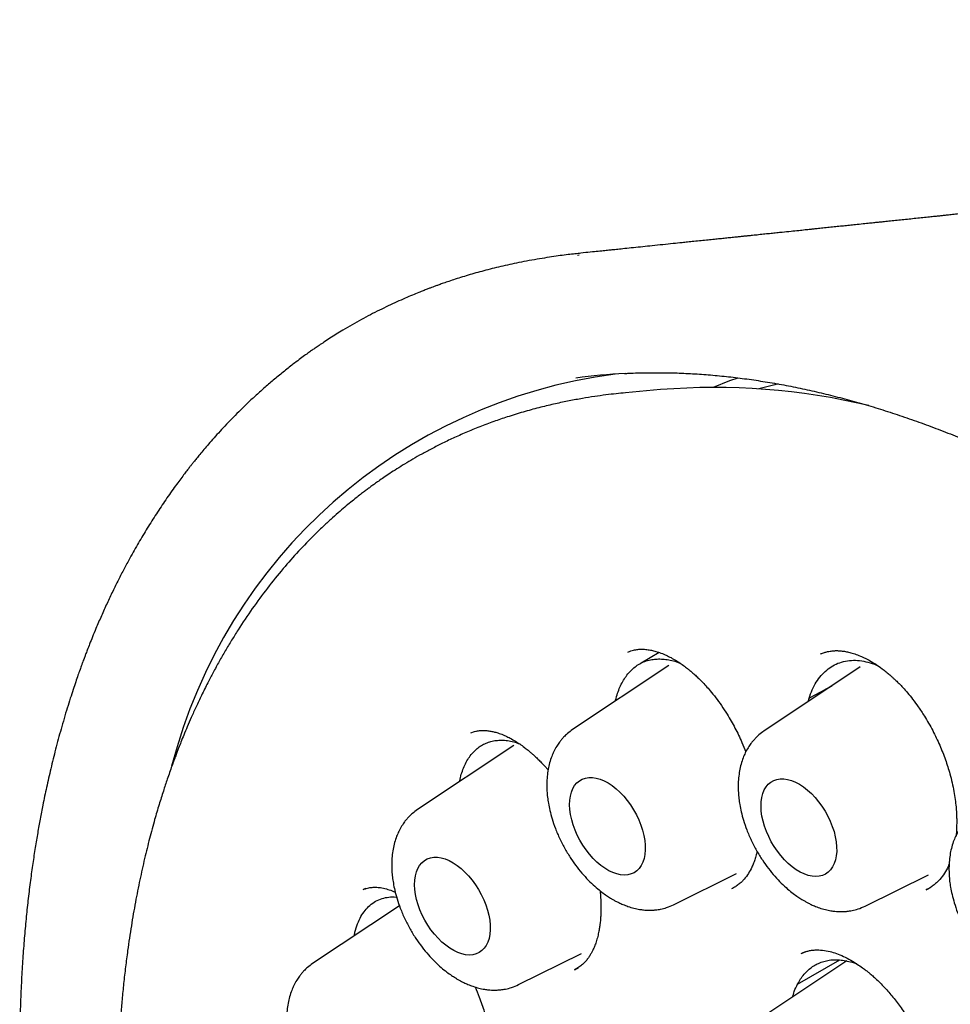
# Model space of a CAD drawing. Header units: millimetres. Extents: x 8 to 916, y 12 to 932.
# Tile 28 of 72: x 837 to 848, y 424 to 435. Entities that reach past the tile are written whole.
import ezdxf

# ---------------------------------------------------------------- set-up
doc = ezdxf.new("R2010")
doc.units = ezdxf.units.MM

msp = doc.modelspace()

# ---------------------------------------------------------------- linework, layer by layer
at = {"color": 7, "linetype": 'Continuous', "lineweight": 30}
for p, q in [((843.304, 432.484), (843.324, 432.487)), ((843.853, 430.907), (843.825, 430.904)), ((844.257, 430.943), (843.853, 430.907)), ((844.24, 427.934), (844.032, 427.812)), ((846.092, 427.915), (846.096, 427.916)), ((844.351, 427.783), (843.248, 427.049)), ((846.543, 427.767), (845.441, 427.033)), ((845.947, 427.37), (845.957, 427.409)), ((842.574, 426.869), (841.472, 426.134)), ((844.406, 425.044), (845.126, 425.4)), ((846.599, 425.028), (847.326, 425.387)), ((847.299, 425.214), (847.349, 425.242)), ((840.877, 425.228), (840.856, 425.221)), ((841.265, 425.032), (840.27, 424.369)), ((842.63, 424.129), (843.35, 424.485)), ((845.914, 424.505), (845.871, 424.487)), ((846.39, 424.4), (845.462, 423.782)), ((845.826, 424.135), (846.31, 424.412)), ((843.269, 424.299), (843.315, 424.325))]:
    msp.add_line(p, q, dxfattribs=at)
at = {"color": 7, "linetype": 'Continuous', "lineweight": 30, "flags": 128}
for points in [[(844.863, 430.97), (845.051, 431.046), (845.145, 431.08)], [(845.605, 431.01), (845.565, 431), (845.38, 430.952)], [(843.214, 426.188), (843.216, 426.24), (843.223, 426.289), (843.235, 426.334), (843.251, 426.374), (843.272, 426.41), (843.297, 426.44), (843.327, 426.464), (843.359, 426.483), (843.395, 426.495), (843.434, 426.502), (843.475, 426.502), (843.519, 426.495), (843.563, 426.482), (843.609, 426.464), (843.655, 426.439), (843.701, 426.409), (843.747, 426.373), (843.791, 426.333), (843.834, 426.288), (843.874, 426.239), (843.912, 426.187), (843.947, 426.132), (843.979, 426.075), (844.007, 426.016), (844.031, 425.957), (844.05, 425.897), (844.065, 425.838), (844.075, 425.781), (844.08, 425.725), (844.081, 425.671), (844.076, 425.621), (844.067, 425.574), (844.053, 425.531), (844.034, 425.493), (844.011, 425.46), (843.984, 425.433), (843.953, 425.411), (843.919, 425.396), (843.881, 425.386), (843.841, 425.383), (843.799, 425.387), (843.755, 425.396), (843.71, 425.412), (843.664, 425.434), (843.617, 425.461), (843.572, 425.494), (843.527, 425.532), (843.483, 425.575), (843.441, 425.622), (843.402, 425.672), (843.366, 425.726), (843.332, 425.782), (843.302, 425.84), (843.277, 425.899), (843.255, 425.958), (843.238, 426.018), (843.225, 426.076), (843.217, 426.133), (843.214, 426.188)], [(845.407, 426.172), (845.409, 426.224), (845.416, 426.273), (845.428, 426.318), (845.444, 426.358), (845.465, 426.393), (845.49, 426.424), (845.519, 426.448), (845.552, 426.467), (845.588, 426.479), (845.627, 426.485), (845.668, 426.485), (845.712, 426.479), (845.756, 426.466), (845.802, 426.448), (845.848, 426.423), (845.894, 426.393), (845.939, 426.357), (845.984, 426.316), (846.026, 426.272), (846.067, 426.223), (846.105, 426.171), (846.14, 426.116), (846.172, 426.059), (846.2, 426), (846.223, 425.941), (846.243, 425.881), (846.258, 425.822), (846.268, 425.764), (846.273, 425.708), (846.274, 425.655), (846.269, 425.604), (846.26, 425.558), (846.246, 425.515), (846.227, 425.477), (846.204, 425.444), (846.177, 425.417), (846.146, 425.395), (846.112, 425.38), (846.074, 425.37), (846.034, 425.367), (845.992, 425.37), (845.948, 425.38), (845.902, 425.396), (845.856, 425.417), (845.81, 425.445), (845.764, 425.478), (845.719, 425.516), (845.676, 425.559), (845.634, 425.606), (845.595, 425.656), (845.558, 425.71), (845.525, 425.766), (845.495, 425.824), (845.469, 425.883), (845.448, 425.942), (845.43, 426.002), (845.418, 426.06), (845.41, 426.117), (845.407, 426.172)], [(841.438, 425.273), (841.44, 425.325), (841.447, 425.374), (841.459, 425.419), (841.475, 425.459), (841.496, 425.495), (841.521, 425.525), (841.55, 425.549), (841.583, 425.568), (841.619, 425.58), (841.658, 425.587), (841.699, 425.587), (841.742, 425.58), (841.787, 425.568), (841.833, 425.549), (841.879, 425.524), (841.925, 425.494), (841.97, 425.458), (842.015, 425.418), (842.057, 425.373), (842.098, 425.324), (842.136, 425.272), (842.171, 425.217), (842.202, 425.16), (842.23, 425.101), (842.254, 425.042), (842.274, 424.983), (842.289, 424.923), (842.299, 424.866), (842.304, 424.81), (842.305, 424.756), (842.3, 424.706), (842.291, 424.659), (842.277, 424.616), (842.258, 424.578), (842.235, 424.545), (842.208, 424.518), (842.177, 424.496), (842.142, 424.481), (842.105, 424.471), (842.065, 424.468), (842.022, 424.472), (841.978, 424.481), (841.933, 424.497), (841.887, 424.519), (841.841, 424.546), (841.795, 424.579), (841.75, 424.617), (841.707, 424.66), (841.665, 424.707), (841.626, 424.757), (841.589, 424.811), (841.556, 424.867), (841.526, 424.925), (841.5, 424.984), (841.479, 425.044), (841.461, 425.103), (841.449, 425.161), (841.441, 425.218), (841.438, 425.273)]]:
    msp.add_lwpolyline(points, dxfattribs=at)
at = {"color": 7, "linetype": 'Continuous', "lineweight": 30}
for centre, radius, start, end in [((844.516, 425.119), 6.053, 97.4165, 165.5352), ((844.191, 424.51), 6.627, 92.9599, 97.8373), ((844.87, 423.289), 7.679, 76.6475, 94.5832)]:
    msp.add_arc(centre, radius, start, end, dxfattribs=at)
for points, knots in [([(867.077, 435.18), (867.075, 435.18), (867.021, 435.173), (866.922, 435.16), (866.784, 435.142), (866.66, 435.126), (866.543, 435.111), (866.43, 435.096), (866.321, 435.083), (866.22, 435.07), (866.128, 435.058), (866.046, 435.047), (865.96, 435.036), (865.862, 435.024), (865.742, 435.009), (865.61, 434.992), (865.48, 434.976), (865.358, 434.96), (865.245, 434.946), (865.137, 434.932), (865.035, 434.919), (864.944, 434.908), (864.858, 434.897), (864.772, 434.886), (864.68, 434.875), (864.578, 434.862), (864.463, 434.848), (864.334, 434.832), (864.198, 434.815), (864.065, 434.798), (863.946, 434.784), (863.846, 434.771), (863.757, 434.76), (863.672, 434.75), (863.583, 434.739), (863.465, 434.725), (863.315, 434.706), (863.131, 434.684), (862.941, 434.66), (862.746, 434.637), (862.579, 434.616), (862.441, 434.6), (862.333, 434.587), (862.229, 434.574), (862.133, 434.563), (862.046, 434.552), (861.968, 434.543), (861.888, 434.533), (861.798, 434.522), (861.695, 434.51), (861.582, 434.497), (861.458, 434.482), (861.325, 434.466), (861.183, 434.449), (861.038, 434.432), (860.891, 434.414), (860.745, 434.397), (860.59, 434.379), (860.429, 434.36), (860.258, 434.34), (860.11, 434.322), (859.981, 434.307), (859.878, 434.295), (859.784, 434.284), (859.696, 434.274), (859.606, 434.263), (859.51, 434.252), (859.415, 434.241), (859.327, 434.231), (859.24, 434.221), (859.146, 434.21), (859.035, 434.197), (858.91, 434.183), (858.775, 434.167), (858.635, 434.151), (858.494, 434.135), (858.357, 434.119), (858.233, 434.105), (858.121, 434.092), (858.014, 434.08), (857.906, 434.067), (857.793, 434.054), (857.681, 434.042), (857.573, 434.029), (857.47, 434.018), (857.369, 434.006), (857.263, 433.994), (857.149, 433.981), (857.017, 433.966), (856.87, 433.95), (856.715, 433.932), (856.568, 433.916), (856.426, 433.9), (856.286, 433.884), (856.149, 433.869), (856.019, 433.854), (855.893, 433.84), (855.761, 433.825), (855.62, 433.81), (855.461, 433.792), (855.289, 433.773), (855.103, 433.752), (854.917, 433.732), (854.737, 433.712), (854.571, 433.693), (854.432, 433.678), (854.309, 433.665), (854.191, 433.652), (854.064, 433.638), (853.932, 433.623), (853.799, 433.609), (853.668, 433.594), (853.543, 433.581), (853.429, 433.568), (853.325, 433.557), (853.222, 433.546), (853.113, 433.534), (852.997, 433.521), (852.873, 433.508), (852.756, 433.495), (852.648, 433.483), (852.554, 433.473), (852.462, 433.463), (852.369, 433.453), (852.27, 433.443), (852.165, 433.431), (852.071, 433.421), (851.994, 433.413), (851.94, 433.407), (851.893, 433.402), (851.846, 433.397), (851.788, 433.391), (851.719, 433.383), (851.641, 433.375), (851.558, 433.366), (851.471, 433.357), (851.385, 433.347), (851.303, 433.339), (851.235, 433.331), (851.18, 433.326), (851.138, 433.321), (851.096, 433.317), (851.048, 433.311), (850.988, 433.305), (850.887, 433.294), (850.75, 433.28), (850.614, 433.265), (850.516, 433.255), (850.458, 433.248), (850.409, 433.243), (850.368, 433.239), (850.326, 433.234), (850.272, 433.229), (850.203, 433.221), (850.123, 433.213), (850.039, 433.204), (849.953, 433.195), (849.867, 433.186), (849.785, 433.177), (849.712, 433.169), (849.654, 433.163), (849.61, 433.159), (849.573, 433.155), (849.531, 433.15), (849.477, 433.144), (849.412, 433.138), (849.338, 433.13), (849.261, 433.122), (849.181, 433.113), (849.1, 433.105), (849.022, 433.096), (848.951, 433.089), (848.894, 433.083), (848.849, 433.078), (848.808, 433.074), (848.762, 433.069), (848.704, 433.063), (848.639, 433.056), (848.57, 433.049), (848.502, 433.042), (848.436, 433.035), (848.374, 433.028), (848.32, 433.023), (848.276, 433.018), (848.235, 433.014), (848.192, 433.009), (848.137, 433.003), (848.068, 432.996), (847.988, 432.988), (847.905, 432.979), (847.825, 432.971), (847.747, 432.963), (847.673, 432.955), (847.604, 432.948), (847.545, 432.941), (847.495, 432.936), (847.448, 432.931), (847.395, 432.926), (847.332, 432.919), (847.26, 432.912), (847.182, 432.904), (847.103, 432.895), (847.025, 432.887), (846.948, 432.879), (846.874, 432.871), (846.808, 432.865), (846.753, 432.859), (846.703, 432.854), (846.646, 432.848), (846.572, 432.84), (846.495, 432.832), (846.42, 432.824), (846.35, 432.817), (846.28, 432.81), (846.207, 432.802), (846.135, 432.795), (846.07, 432.788), (846.015, 432.782), (845.965, 432.777), (845.908, 432.771), (845.834, 432.763), (845.747, 432.754), (845.663, 432.746), (845.586, 432.738), (845.52, 432.731), (845.451, 432.724), (845.38, 432.716), (845.314, 432.709), (845.258, 432.704), (845.211, 432.699), (845.167, 432.694), (845.117, 432.689), (845.06, 432.683), (845, 432.677), (844.936, 432.67), (844.87, 432.664), (844.798, 432.656), (844.72, 432.648), (844.641, 432.64), (844.569, 432.633), (844.489, 432.624), (844.396, 432.615), (844.281, 432.603), (844.166, 432.591), (844.054, 432.579), (843.949, 432.569), (843.852, 432.559), (843.782, 432.551), (843.733, 432.546), (843.694, 432.542), (843.644, 432.537), (843.577, 432.53), (843.494, 432.522), (843.394, 432.511), (843.321, 432.504), (843.281, 432.5), (843.281, 432.5)], [0, 0, 0, 0, 0.000211, 0.006985, 0.012906, 0.018105, 0.023162, 0.028144, 0.032773, 0.037252, 0.041263, 0.044777, 0.047896, 0.052322, 0.057545, 0.063431, 0.069488, 0.074335, 0.079261, 0.084109, 0.088363, 0.092429, 0.095886, 0.099557, 0.103525, 0.107844, 0.11277, 0.118336, 0.124542, 0.130395, 0.135515, 0.139812, 0.143389, 0.147004, 0.150809, 0.154791, 0.162276, 0.170217, 0.178417, 0.186848, 0.195302, 0.199974, 0.204595, 0.209151, 0.213341, 0.217044, 0.220258, 0.223383, 0.227387, 0.231777, 0.236606, 0.241939, 0.247777, 0.253684, 0.260166, 0.266337, 0.27256, 0.278828, 0.286199, 0.293278, 0.300634, 0.30523, 0.309778, 0.313793, 0.317277, 0.320979, 0.325308, 0.3296, 0.333135, 0.336599, 0.340601, 0.345148, 0.35072, 0.356471, 0.362399, 0.368504, 0.374392, 0.379742, 0.384293, 0.388638, 0.393228, 0.398068, 0.402871, 0.407518, 0.411711, 0.415903, 0.420359, 0.425152, 0.430372, 0.437067, 0.443715, 0.449919, 0.455738, 0.461662, 0.467602, 0.473067, 0.478062, 0.483535, 0.489628, 0.495923, 0.503517, 0.511319, 0.519352, 0.526978, 0.533988, 0.540137, 0.544503, 0.549456, 0.554934, 0.560494, 0.566046, 0.571591, 0.576933, 0.581708, 0.585906, 0.590041, 0.594591, 0.599505, 0.60466, 0.610046, 0.614208, 0.618143, 0.621854, 0.625654, 0.629785, 0.634246, 0.63881, 0.641559, 0.643825, 0.64561, 0.647356, 0.649733, 0.652737, 0.655967, 0.659543, 0.663141, 0.666763, 0.670286, 0.673285, 0.675359, 0.677045, 0.678554, 0.680552, 0.683088, 0.686026, 0.693055, 0.70016, 0.702946, 0.705346, 0.707358, 0.708984, 0.710532, 0.712581, 0.715654, 0.719082, 0.722565, 0.726103, 0.729696, 0.733252, 0.736311, 0.738814, 0.740389, 0.741753, 0.743456, 0.745559, 0.748475, 0.751552, 0.754735, 0.758025, 0.761421, 0.764807, 0.76773, 0.770147, 0.771885, 0.773333, 0.775198, 0.777597, 0.780462, 0.783338, 0.786143, 0.788875, 0.791501, 0.793746, 0.795553, 0.796996, 0.798732, 0.800913, 0.803826, 0.807264, 0.810763, 0.814081, 0.817219, 0.820351, 0.823262, 0.825719, 0.827656, 0.829372, 0.831579, 0.834137, 0.837157, 0.840452, 0.843706, 0.846913, 0.850074, 0.853188, 0.85602, 0.858261, 0.859927, 0.862271, 0.865284, 0.868965, 0.871739, 0.874579, 0.877482, 0.88045, 0.883482, 0.886321, 0.888547, 0.890155, 0.892552, 0.895562, 0.899184, 0.903316, 0.905871, 0.908568, 0.911406, 0.914386, 0.917257, 0.919541, 0.921226, 0.922978, 0.924999, 0.927328, 0.929967, 0.932406, 0.935105, 0.938064, 0.941282, 0.944681, 0.947672, 0.950138, 0.954439, 0.959155, 0.964147, 0.96849, 0.972916, 0.977009, 0.980253, 0.981557, 0.982943, 0.984991, 0.987715, 0.991115, 0.995191, 0.999943, 1, 1, 1, 1]), ([(843.329, 432.504), (843.305, 432.501), (843.253, 432.496), (843.172, 432.486), (843.08, 432.474), (842.978, 432.459), (842.867, 432.441), (842.751, 432.421), (842.602, 432.392), (842.428, 432.354), (842.234, 432.306), (842.082, 432.263), (841.967, 432.228), (841.888, 432.202), (841.818, 432.179), (841.759, 432.159), (841.713, 432.142), (841.677, 432.129), (841.647, 432.118), (841.616, 432.106), (841.579, 432.092), (841.535, 432.075), (841.479, 432.053), (841.41, 432.025), (841.326, 431.989), (841.234, 431.948), (841.136, 431.902), (841, 431.836), (840.824, 431.745), (840.661, 431.651), (840.541, 431.578), (840.47, 431.532), (840.404, 431.489), (840.347, 431.452), (840.303, 431.421), (840.264, 431.395), (840.224, 431.366), (840.174, 431.33), (840.113, 431.285), (840.031, 431.223), (839.932, 431.145), (839.821, 431.054), (839.714, 430.962), (839.613, 430.871), (839.517, 430.781), (839.427, 430.693), (839.343, 430.608), (839.266, 430.527), (839.193, 430.448), (839.126, 430.374), (839.067, 430.305), (839.015, 430.244), (838.971, 430.191), (838.934, 430.147), (838.905, 430.11), (838.88, 430.079), (838.855, 430.048), (838.826, 430.01), (838.79, 429.963), (838.747, 429.905), (838.678, 429.812), (838.588, 429.684), (838.48, 429.522), (838.376, 429.358), (838.275, 429.189), (838.187, 429.033), (838.11, 428.891), (838.045, 428.764), (837.979, 428.632), (837.914, 428.494), (837.85, 428.352), (837.795, 428.224), (837.75, 428.116), (837.717, 428.034), (837.691, 427.966), (837.672, 427.915), (837.658, 427.88), (837.648, 427.852), (837.637, 427.823), (837.623, 427.784), (837.604, 427.733), (837.581, 427.669), (837.555, 427.593), (837.526, 427.505), (837.493, 427.405), (837.446, 427.255), (837.389, 427.061), (837.326, 426.829), (837.271, 426.606), (837.222, 426.393), (837.182, 426.201), (837.149, 426.027), (837.12, 425.865), (837.091, 425.696), (837.064, 425.514), (837.037, 425.32), (837.012, 425.117), (836.989, 424.905), (836.969, 424.686), (836.951, 424.454), (836.936, 424.211), (836.924, 423.944), (836.917, 423.663), (836.914, 423.378), (836.916, 423.108), (836.921, 422.855), (836.93, 422.619), (836.941, 422.403), (836.952, 422.208), (836.965, 422.033), (836.977, 421.874), (836.99, 421.724), (837.007, 421.544), (837.03, 421.32), (837.062, 421.047), (837.1, 420.752), (837.143, 420.459), (837.189, 420.171), (837.237, 419.892), (837.291, 419.599), (837.364, 419.228), (837.461, 418.783), (837.584, 418.269), (837.718, 417.758), (837.862, 417.251), (838.015, 416.749), (838.188, 416.221), (838.384, 415.665), (838.603, 415.08), (838.837, 414.496), (839.086, 413.911), (839.35, 413.325), (839.629, 412.739), (839.921, 412.158), (840.225, 411.583), (840.519, 411.054), (840.799, 410.572), (841.064, 410.133), (841.34, 409.694), (841.627, 409.253), (841.915, 408.825), (842.205, 408.412), (842.493, 408.014), (842.791, 407.616), (843.06, 407.269), (843.296, 406.974), (843.491, 406.735), (843.68, 406.507), (843.862, 406.294), (844.049, 406.078), (844.24, 405.863), (844.433, 405.65), (844.612, 405.457), (844.77, 405.289), (844.915, 405.138), (845.057, 404.992), (845.212, 404.835), (845.376, 404.672), (845.549, 404.504), (845.73, 404.331), (845.922, 404.15), (846.127, 403.963), (846.345, 403.769), (846.571, 403.572), (846.828, 403.354), (847.11, 403.122), (847.413, 402.882), (847.707, 402.658), (847.961, 402.47), (848.178, 402.316), (848.358, 402.19), (848.534, 402.071), (848.705, 401.957), (848.868, 401.852), (849.015, 401.759), (849.144, 401.679), (849.257, 401.61), (849.344, 401.558), (849.408, 401.52), (849.455, 401.493), (849.508, 401.462), (849.573, 401.425), (849.619, 401.398), (849.645, 401.384)], [0, 0, 0, 0, 0.002248, 0.004902, 0.007964, 0.011434, 0.015314, 0.019578, 0.023846, 0.031352, 0.038444, 0.045121, 0.048305, 0.051361, 0.054037, 0.056262, 0.058038, 0.059364, 0.060325, 0.061493, 0.062916, 0.064596, 0.066531, 0.069363, 0.07261, 0.076267, 0.080169, 0.084207, 0.092535, 0.101386, 0.104454, 0.107582, 0.110495, 0.112911, 0.114831, 0.116256, 0.117962, 0.120166, 0.122866, 0.126066, 0.131191, 0.136355, 0.141352, 0.146183, 0.150847, 0.155343, 0.159427, 0.163362, 0.167146, 0.170676, 0.173823, 0.176588, 0.178969, 0.180966, 0.18258, 0.183837, 0.185048, 0.186679, 0.188728, 0.191197, 0.19404, 0.200621, 0.207166, 0.213674, 0.220154, 0.22683, 0.231359, 0.236011, 0.240786, 0.245685, 0.250705, 0.255694, 0.258982, 0.26176, 0.264031, 0.265794, 0.266825, 0.267595, 0.268528, 0.269718, 0.271471, 0.273587, 0.276068, 0.278912, 0.282119, 0.285673, 0.293254, 0.300439, 0.307232, 0.313634, 0.319646, 0.324359, 0.328945, 0.333813, 0.33899, 0.344475, 0.350268, 0.35601, 0.362023, 0.368305, 0.374851, 0.38164, 0.389577, 0.397027, 0.40399, 0.410483, 0.416512, 0.422076, 0.426897, 0.431304, 0.435297, 0.438909, 0.442582, 0.448832, 0.455581, 0.462829, 0.470575, 0.477011, 0.483753, 0.490801, 0.498088, 0.510393, 0.522567, 0.534607, 0.54651, 0.558279, 0.569944, 0.583633, 0.597335, 0.611048, 0.624765, 0.638731, 0.652691, 0.666641, 0.680576, 0.694492, 0.705415, 0.716369, 0.72741, 0.738689, 0.750205, 0.760654, 0.771269, 0.782041, 0.792972, 0.799929, 0.806752, 0.813254, 0.819436, 0.825299, 0.832183, 0.838573, 0.844468, 0.849868, 0.854049, 0.858637, 0.863638, 0.869052, 0.87443, 0.880162, 0.886247, 0.892685, 0.899474, 0.906612, 0.913784, 0.923375, 0.932652, 0.941616, 0.950267, 0.95586, 0.961316, 0.966633, 0.971812, 0.97678, 0.98136, 0.985065, 0.988465, 0.991559, 0.992912, 0.994219, 0.995786, 0.997713, 1, 1, 1, 1]), ([(843.844, 431.128), (843.861, 431.129), (843.943, 431.134), (844.093, 431.137), (844.293, 431.138), (844.496, 431.133), (844.7, 431.122), (844.906, 431.105), (845.114, 431.083), (845.323, 431.055), (845.534, 431.021), (845.747, 430.982), (845.961, 430.937), (846.176, 430.887), (846.393, 430.831), (846.611, 430.77), (846.83, 430.703), (847.049, 430.63), (847.27, 430.552), (847.492, 430.469), (847.715, 430.38), (847.938, 430.286), (848.162, 430.186), (848.386, 430.081), (848.611, 429.971), (848.836, 429.856), (849.062, 429.735), (849.287, 429.609), (849.513, 429.478), (849.739, 429.342), (849.965, 429.201), (850.19, 429.055), (850.416, 428.905), (850.641, 428.749), (850.865, 428.588), (851.089, 428.423), (851.313, 428.253), (851.536, 428.078), (851.758, 427.899), (851.979, 427.716), (852.199, 427.528), (852.418, 427.335), (852.637, 427.139), (852.854, 426.938), (853.069, 426.733), (853.284, 426.524), (853.496, 426.311), (853.708, 426.094), (853.918, 425.873), (854.126, 425.649), (854.332, 425.421), (854.536, 425.189), (854.739, 424.954), (854.94, 424.716), (855.138, 424.474), (855.334, 424.229), (855.528, 423.981), (855.72, 423.73), (855.91, 423.476), (856.096, 423.219), (856.281, 422.96), (856.463, 422.698), (856.642, 422.433), (856.818, 422.166), (856.992, 421.897), (857.163, 421.626), (857.33, 421.352), (857.495, 421.077), (857.657, 420.799), (857.816, 420.52), (857.971, 420.239), (858.123, 419.956), (858.272, 419.672), (858.418, 419.387), (858.56, 419.101), (858.698, 418.813), (858.834, 418.524), (858.965, 418.234), (859.093, 417.944), (859.217, 417.653), (859.338, 417.361), (859.455, 417.069), (859.568, 416.776), (859.677, 416.484), (859.782, 416.191), (859.883, 415.898), (859.981, 415.605), (860.074, 415.312), (860.163, 415.02), (860.248, 414.728), (860.329, 414.437), (860.406, 414.146), (860.479, 413.856), (860.548, 413.567), (860.612, 413.279), (860.672, 412.992), (860.728, 412.706), (860.78, 412.422), (860.827, 412.139), (860.87, 411.857), (860.909, 411.578), (860.943, 411.3), (860.973, 411.023), (860.999, 410.749), (861.02, 410.477), (861.037, 410.207), (861.05, 409.939), (861.058, 409.674), (861.061, 409.411), (861.061, 409.151), (861.056, 408.893), (861.046, 408.638), (861.033, 408.386), (861.014, 408.137), (860.992, 407.891), (860.965, 407.649), (860.934, 407.409), (860.899, 407.173), (860.859, 406.94), (860.815, 406.711), (860.767, 406.485), (860.714, 406.263), (860.657, 406.045), (860.597, 405.83), (860.531, 405.62), (860.462, 405.413), (860.389, 405.211), (860.312, 405.013), (860.23, 404.818), (860.145, 404.629), (860.055, 404.443), (859.962, 404.262), (859.864, 404.085), (859.763, 403.914), (859.688, 403.792), (859.645, 403.729), (859.64, 403.72)], [0, 0, 0, 0, 0.001943, 0.009534, 0.017121, 0.024703, 0.03228, 0.039854, 0.047423, 0.054988, 0.062551, 0.07011, 0.077667, 0.085221, 0.092773, 0.100324, 0.107872, 0.11542, 0.122966, 0.130511, 0.138056, 0.1456, 0.153143, 0.160686, 0.168229, 0.175772, 0.183315, 0.190858, 0.198401, 0.205944, 0.213488, 0.221032, 0.228576, 0.23612, 0.243665, 0.251211, 0.258757, 0.266303, 0.27385, 0.281397, 0.288945, 0.296493, 0.304041, 0.31159, 0.31914, 0.32669, 0.33424, 0.341791, 0.349342, 0.356894, 0.364445, 0.371998, 0.37955, 0.387103, 0.394656, 0.40221, 0.409764, 0.417318, 0.424872, 0.432426, 0.439981, 0.447536, 0.455091, 0.462646, 0.470201, 0.477756, 0.485311, 0.492867, 0.500422, 0.507977, 0.515533, 0.523088, 0.530643, 0.538198, 0.545754, 0.553309, 0.560863, 0.568418, 0.575973, 0.583527, 0.591081, 0.598635, 0.606188, 0.613742, 0.621295, 0.628847, 0.6364, 0.643952, 0.651503, 0.659055, 0.666606, 0.674156, 0.681706, 0.689256, 0.696805, 0.704353, 0.711902, 0.719449, 0.726996, 0.734543, 0.742089, 0.749635, 0.75718, 0.764725, 0.772269, 0.779813, 0.787356, 0.794899, 0.802442, 0.809984, 0.817526, 0.825068, 0.83261, 0.840151, 0.847693, 0.855234, 0.862776, 0.870318, 0.877861, 0.885404, 0.892948, 0.900493, 0.908039, 0.915586, 0.923136, 0.930687, 0.93824, 0.945795, 0.953354, 0.960915, 0.96848, 0.976049, 0.983621, 0.991198, 0.99878, 1, 1, 1, 1]), ([(843.853, 430.907), (843.818, 430.903), (843.743, 430.896), (843.626, 430.882), (843.497, 430.864), (843.357, 430.842), (843.207, 430.814), (843.048, 430.781), (842.879, 430.741), (842.702, 430.693), (842.529, 430.64), (842.362, 430.584), (842.203, 430.525), (842.047, 430.462), (841.899, 430.397), (841.762, 430.332), (841.638, 430.268), (841.524, 430.207), (841.421, 430.149), (841.325, 430.092), (841.237, 430.037), (841.158, 429.986), (841.089, 429.939), (841.03, 429.899), (840.981, 429.864), (840.94, 429.834), (840.902, 429.806), (840.862, 429.776), (840.817, 429.742), (840.765, 429.701), (840.705, 429.652), (840.636, 429.596), (840.559, 429.53), (840.475, 429.455), (840.384, 429.371), (840.26, 429.251), (840.107, 429.093), (839.927, 428.889), (839.751, 428.671), (839.578, 428.437), (839.443, 428.235), (839.342, 428.073), (839.269, 427.952), (839.199, 427.829), (839.132, 427.707), (839.065, 427.578), (838.999, 427.446), (838.937, 427.314), (838.882, 427.193), (838.836, 427.086), (838.796, 426.991), (838.763, 426.911), (838.739, 426.847), (838.719, 426.796), (838.701, 426.748), (838.68, 426.693), (838.657, 426.63), (838.631, 426.558), (838.599, 426.463), (838.558, 426.34), (838.51, 426.186), (838.456, 426.006), (838.401, 425.8), (838.344, 425.571), (838.29, 425.328), (838.239, 425.071), (838.192, 424.801), (838.155, 424.553), (838.126, 424.331), (838.105, 424.144), (838.087, 423.962), (838.073, 423.789), (838.061, 423.629), (838.052, 423.483), (838.046, 423.352), (838.041, 423.235), (838.037, 423.132), (838.035, 423.044), (838.033, 422.972), (838.032, 422.908), (838.031, 422.844), (838.031, 422.773), (838.03, 422.694), (838.03, 422.605), (838.031, 422.507), (838.033, 422.379), (838.037, 422.219), (838.043, 422.026), (838.053, 421.821), (838.066, 421.607), (838.082, 421.383), (838.103, 421.135), (838.131, 420.861), (838.166, 420.56), (838.208, 420.245), (838.258, 419.915), (838.316, 419.569), (838.384, 419.206), (838.461, 418.829), (838.549, 418.438), (838.647, 418.036), (838.756, 417.622), (838.876, 417.198), (839.009, 416.76), (839.157, 416.307), (839.319, 415.839), (839.497, 415.357), (839.689, 414.867), (839.894, 414.375), (840.106, 413.891), (840.327, 413.416), (840.553, 412.949), (840.788, 412.489), (841.04, 412.015), (841.312, 411.53), (841.603, 411.033), (841.901, 410.547), (842.207, 410.072), (842.519, 409.608), (842.836, 409.156), (843.159, 408.715), (843.501, 408.267), (843.864, 407.813), (844.248, 407.356), (844.635, 406.915), (845.025, 406.492), (845.417, 406.086), (845.811, 405.698), (846.205, 405.327), (846.6, 404.974), (846.994, 404.639), (847.385, 404.324), (847.771, 404.028), (848.151, 403.752), (848.524, 403.495), (848.909, 403.245), (849.305, 403.004), (849.711, 402.773), (850.104, 402.565), (850.486, 402.379), (850.855, 402.212), (851.193, 402.073), (851.502, 401.955), (851.784, 401.857), (852.058, 401.769), (852.317, 401.694), (852.559, 401.63), (852.741, 401.587), (852.874, 401.558), (852.96, 401.54), (853.04, 401.524), (853.106, 401.512), (853.156, 401.502), (853.194, 401.496), (853.224, 401.49), (853.254, 401.485), (853.289, 401.479), (853.335, 401.472), (853.391, 401.463), (853.458, 401.453), (853.537, 401.442), (853.627, 401.43), (853.729, 401.418), (853.841, 401.406), (853.961, 401.396), (854.153, 401.381), (854.41, 401.37), (854.726, 401.37), (855.031, 401.383), (855.311, 401.407), (855.567, 401.44), (855.8, 401.48), (856.023, 401.526), (856.232, 401.577), (856.427, 401.632), (856.582, 401.682), (856.701, 401.723), (856.787, 401.755), (856.866, 401.785), (856.934, 401.813), (856.986, 401.834), (857.024, 401.851), (857.054, 401.863), (857.084, 401.877), (857.12, 401.893), (857.17, 401.915), (857.237, 401.947), (857.322, 401.988), (857.42, 402.039), (857.531, 402.098), (857.666, 402.175), (857.823, 402.272), (858, 402.389), (858.18, 402.519), (858.362, 402.662), (858.545, 402.819), (858.731, 402.992), (858.917, 403.182), (859.103, 403.39), (859.289, 403.616), (859.408, 403.779), (859.468, 403.862)], [0, 0, 0, 0, 0.002725, 0.005812, 0.009262, 0.013074, 0.01725, 0.021704, 0.026508, 0.031662, 0.037167, 0.041822, 0.046702, 0.051672, 0.056362, 0.060752, 0.064771, 0.068499, 0.071938, 0.075087, 0.078162, 0.080899, 0.083297, 0.085358, 0.08708, 0.088466, 0.089732, 0.091161, 0.092757, 0.094633, 0.096837, 0.099369, 0.10223, 0.105419, 0.108935, 0.112666, 0.119997, 0.127323, 0.135227, 0.143125, 0.151016, 0.154733, 0.15845, 0.162164, 0.165862, 0.16937, 0.173497, 0.177234, 0.180581, 0.183539, 0.186107, 0.188286, 0.190076, 0.191175, 0.192401, 0.193859, 0.195544, 0.197407, 0.199432, 0.20294, 0.206847, 0.211152, 0.216466, 0.222019, 0.227794, 0.233792, 0.240011, 0.246453, 0.250607, 0.254829, 0.258854, 0.262592, 0.266044, 0.269209, 0.271932, 0.2744, 0.276613, 0.278473, 0.279901, 0.281161, 0.28244, 0.283903, 0.285552, 0.287387, 0.289406, 0.29161, 0.295225, 0.299183, 0.303311, 0.307601, 0.312051, 0.316662, 0.322303, 0.328168, 0.334255, 0.340566, 0.347221, 0.354107, 0.361225, 0.368574, 0.376155, 0.383826, 0.391719, 0.399836, 0.408176, 0.416898, 0.42585, 0.435017, 0.444186, 0.453292, 0.462174, 0.470994, 0.479754, 0.488453, 0.498265, 0.507998, 0.517653, 0.527229, 0.536727, 0.546147, 0.555488, 0.564752, 0.575243, 0.585632, 0.59592, 0.606105, 0.616189, 0.626171, 0.636051, 0.645829, 0.655506, 0.66505, 0.674393, 0.683533, 0.692471, 0.701206, 0.711141, 0.720799, 0.730182, 0.739289, 0.748119, 0.756674, 0.763646, 0.770444, 0.777124, 0.78369, 0.789374, 0.79497, 0.797145, 0.799305, 0.801363, 0.803092, 0.804245, 0.805176, 0.805885, 0.806524, 0.807411, 0.808555, 0.809956, 0.811614, 0.813627, 0.815923, 0.818501, 0.821362, 0.824498, 0.827702, 0.836171, 0.844473, 0.852609, 0.860579, 0.86721, 0.873722, 0.880034, 0.886038, 0.891735, 0.897122, 0.899843, 0.902477, 0.904964, 0.907071, 0.908774, 0.909829, 0.910651, 0.91156, 0.91268, 0.914011, 0.916311, 0.919053, 0.922237, 0.925864, 0.929933, 0.93574, 0.941851, 0.948262, 0.954797, 0.961618, 0.968724, 0.976116, 0.983793, 0.991754, 1, 1, 1, 1]), ([(843.882, 427.938), (843.893, 427.943), (843.914, 427.951), (843.944, 427.959), (843.97, 427.965), (843.993, 427.968), (844.017, 427.97), (844.038, 427.97), (844.061, 427.97), (844.086, 427.968), (844.113, 427.965), (844.147, 427.96), (844.191, 427.95), (844.247, 427.933), (844.304, 427.909), (844.363, 427.881), (844.42, 427.85), (844.476, 427.814), (844.529, 427.777), (844.572, 427.743), (844.61, 427.712), (844.646, 427.68), (844.686, 427.643), (844.729, 427.6), (844.777, 427.55), (844.83, 427.488), (844.89, 427.413), (844.955, 427.324), (845.03, 427.209), (845.11, 427.069), (845.181, 426.924), (845.218, 426.83), (845.232, 426.794)], [0, 0, 0, 0, 0.038045, 0.069305, 0.093741, 0.115084, 0.130012, 0.145983, 0.163081, 0.181312, 0.200682, 0.221196, 0.255547, 0.293829, 0.336281, 0.3709, 0.407934, 0.446359, 0.479211, 0.508286, 0.52941, 0.551491, 0.57641, 0.604188, 0.634849, 0.668425, 0.711134, 0.757592, 0.806675, 0.879911, 0.952488, 1, 1, 1, 1]), ([(846.09, 427.917), (846.104, 427.922), (846.129, 427.932), (846.166, 427.942), (846.196, 427.948), (846.22, 427.951), (846.242, 427.953), (846.261, 427.954), (846.282, 427.954), (846.303, 427.953), (846.326, 427.951), (846.35, 427.948), (846.382, 427.943), (846.425, 427.934), (846.482, 427.917), (846.542, 427.894), (846.602, 427.867), (846.662, 427.835), (846.726, 427.795), (846.787, 427.753), (846.839, 427.712), (846.879, 427.679), (846.91, 427.651), (846.934, 427.629), (846.959, 427.606), (846.992, 427.574), (847.036, 427.527), (847.088, 427.468), (847.147, 427.395), (847.212, 427.306), (847.291, 427.188), (847.374, 427.041), (847.455, 426.873), (847.52, 426.707), (847.566, 426.563), (847.597, 426.442), (847.617, 426.343), (847.631, 426.251), (847.641, 426.169), (847.646, 426.1), (847.648, 426.044), (847.649, 425.997), (847.648, 425.952), (847.646, 425.899), (847.644, 425.86), (847.641, 425.838), (847.641, 425.837)], [0, 0, 0, 0, 0.029643, 0.053808, 0.072468, 0.086849, 0.096105, 0.105571, 0.115574, 0.126116, 0.137201, 0.148829, 0.161004, 0.184149, 0.21032, 0.2398, 0.264112, 0.290334, 0.318491, 0.348188, 0.369269, 0.386742, 0.400578, 0.410752, 0.418392, 0.43395, 0.453664, 0.477569, 0.505588, 0.537673, 0.573707, 0.628194, 0.680452, 0.730485, 0.778304, 0.808979, 0.838693, 0.867147, 0.892312, 0.9138, 0.93161, 0.945745, 0.959165, 0.976846, 0.99884, 1, 1, 1, 1]), ([(843.739, 427.376), (843.74, 427.38), (843.746, 427.411), (843.763, 427.465), (843.79, 427.537), (843.822, 427.602), (843.86, 427.661), (843.902, 427.713), (843.95, 427.759), (844.003, 427.797), (844.061, 427.826), (844.122, 427.846), (844.185, 427.857), (844.249, 427.86), (844.316, 427.855), (844.385, 427.842), (844.442, 427.826), (844.475, 427.811), (844.485, 427.807)], [0, 0, 0, 0, 0.009169, 0.078637, 0.14561, 0.213703, 0.281795, 0.351044, 0.420137, 0.489739, 0.560991, 0.632824, 0.69932, 0.766933, 0.834546, 0.9033, 0.97207, 1, 1, 1, 1]), ([(845.957, 427.409), (845.969, 427.442), (845.991, 427.509), (846.038, 427.595), (846.094, 427.671), (846.158, 427.733), (846.229, 427.783), (846.309, 427.819), (846.395, 427.84), (846.488, 427.846), (846.583, 427.835), (846.67, 427.813), (846.724, 427.79), (846.746, 427.781)], [0, 0, 0, 0, 0.092823, 0.185958, 0.278806, 0.371496, 0.464462, 0.557149, 0.653005, 0.749188, 0.845034, 0.937062, 1, 1, 1, 1]), ([(845.957, 427.409), (846.032, 427.45), (846.12, 427.497), (846.209, 427.546), (846.221, 427.553)], [0, 0, 0, 0, 0.85527, 1, 1, 1, 1]), ([(842.081, 427.011), (842.091, 427.015), (842.109, 427.022), (842.136, 427.03), (842.159, 427.035), (842.18, 427.038), (842.202, 427.039), (842.222, 427.04), (842.243, 427.04), (842.265, 427.038), (842.289, 427.035), (842.319, 427.031), (842.357, 427.022), (842.409, 427.007), (842.464, 426.985), (842.522, 426.958), (842.58, 426.925), (842.639, 426.888), (842.692, 426.85), (842.734, 426.817), (842.767, 426.789), (842.798, 426.762), (842.83, 426.732), (842.866, 426.698), (842.904, 426.658), (842.939, 426.621), (842.96, 426.597), (842.967, 426.588)], [0, 0, 0, 0, 0.0562561, 0.1026457, 0.1391077, 0.1713271, 0.1940673, 0.217951, 0.2430982, 0.2695168, 0.297213, 0.3261939, 0.3744838, 0.4308395, 0.496173, 0.5511581, 0.6113477, 0.6748562, 0.7287639, 0.7705756, 0.8005453, 0.8290848, 0.8609608, 0.8961922, 0.9348019, 0.9768199, 1, 1, 1, 1]), ([(843.248, 427.049), (843.229, 427.035), (843.193, 427.009), (843.152, 426.97), (843.122, 426.937), (843.095, 426.902), (843.064, 426.857), (843.034, 426.802), (843.007, 426.739), (842.984, 426.67), (842.967, 426.594), (842.956, 426.513), (842.952, 426.43), (842.954, 426.35), (842.96, 426.276), (842.971, 426.202), (842.988, 426.12), (843.014, 426.023), (843.051, 425.914), (843.101, 425.797), (843.161, 425.681), (843.228, 425.573), (843.298, 425.474), (843.371, 425.386), (843.445, 425.308), (843.516, 425.242), (843.58, 425.19), (843.634, 425.151), (843.676, 425.124), (843.711, 425.103), (843.743, 425.085), (843.781, 425.066), (843.829, 425.045), (843.886, 425.023), (843.95, 425.004), (844.008, 424.991), (844.056, 424.985), (844.095, 424.982), (844.128, 424.981), (844.164, 424.982), (844.207, 424.985), (844.262, 424.993), (844.332, 425.011), (844.38, 425.032), (844.406, 425.044)], [0, 0, 0, 0, 0.02616, 0.046568, 0.061256, 0.074241, 0.095435, 0.119758, 0.141433, 0.16843, 0.195465, 0.223831, 0.252562, 0.279454, 0.30231, 0.324711, 0.351331, 0.382185, 0.417268, 0.456396, 0.495524, 0.533044, 0.569002, 0.603442, 0.636398, 0.667532, 0.694112, 0.715546, 0.732923, 0.743778, 0.755741, 0.769465, 0.786837, 0.808052, 0.832987, 0.855911, 0.872109, 0.885093, 0.896957, 0.908007, 0.922151, 0.942166, 0.968109, 1, 1, 1, 1]), ([(841.955, 426.456), (841.957, 426.47), (841.965, 426.512), (841.985, 426.575), (842.012, 426.644), (842.046, 426.708), (842.086, 426.764), (842.13, 426.812), (842.178, 426.852), (842.229, 426.883), (842.284, 426.906), (842.342, 426.922), (842.405, 426.929), (842.47, 426.929), (842.538, 426.918), (842.596, 426.904), (842.631, 426.89), (842.642, 426.885)], [0, 0, 0, 0, 0.0382678, 0.1095736, 0.1807187, 0.2523869, 0.3257552, 0.3997211, 0.4681924, 0.5378131, 0.6074348, 0.6782304, 0.7490425, 0.8203509, 0.8932673, 0.9667608, 1, 1, 1, 1]), ([(845.441, 427.033), (845.421, 427.019), (845.386, 426.993), (845.345, 426.953), (845.315, 426.92), (845.287, 426.885), (845.257, 426.841), (845.227, 426.786), (845.199, 426.723), (845.177, 426.654), (845.16, 426.578), (845.149, 426.497), (845.144, 426.413), (845.146, 426.334), (845.153, 426.26), (845.164, 426.186), (845.181, 426.103), (845.206, 426.007), (845.244, 425.898), (845.294, 425.781), (845.354, 425.665), (845.42, 425.557), (845.491, 425.458), (845.564, 425.37), (845.637, 425.292), (845.708, 425.226), (845.772, 425.174), (845.827, 425.135), (845.869, 425.108), (845.904, 425.087), (845.936, 425.069), (845.974, 425.05), (846.021, 425.028), (846.079, 425.006), (846.142, 424.988), (846.201, 424.975), (846.249, 424.969), (846.287, 424.966), (846.321, 424.965), (846.357, 424.965), (846.4, 424.969), (846.455, 424.977), (846.525, 424.995), (846.573, 425.016), (846.599, 425.028)], [0, 0, 0, 0, 0.02616, 0.046568, 0.061256, 0.074241, 0.095435, 0.119758, 0.141433, 0.16843, 0.195465, 0.223831, 0.252562, 0.279454, 0.30231, 0.324711, 0.351331, 0.382185, 0.417268, 0.456396, 0.495524, 0.533044, 0.569002, 0.603442, 0.636398, 0.667532, 0.694112, 0.715546, 0.732923, 0.743778, 0.755741, 0.769465, 0.786837, 0.808052, 0.832987, 0.855911, 0.872109, 0.885093, 0.896957, 0.908007, 0.922151, 0.942166, 0.968109, 1, 1, 1, 1]), ([(841.472, 426.134), (841.452, 426.12), (841.417, 426.094), (841.376, 426.055), (841.346, 426.022), (841.318, 425.987), (841.288, 425.942), (841.258, 425.887), (841.23, 425.824), (841.208, 425.756), (841.19, 425.679), (841.179, 425.598), (841.175, 425.515), (841.177, 425.435), (841.184, 425.361), (841.195, 425.287), (841.211, 425.205), (841.237, 425.108), (841.275, 424.999), (841.324, 424.882), (841.385, 424.766), (841.451, 424.658), (841.522, 424.559), (841.595, 424.471), (841.668, 424.393), (841.739, 424.327), (841.803, 424.276), (841.858, 424.237), (841.9, 424.209), (841.935, 424.188), (841.967, 424.17), (842.005, 424.151), (842.052, 424.13), (842.11, 424.108), (842.173, 424.089), (842.232, 424.076), (842.28, 424.07), (842.318, 424.067), (842.352, 424.066), (842.388, 424.067), (842.43, 424.07), (842.486, 424.078), (842.556, 424.096), (842.603, 424.117), (842.63, 424.129)], [0, 0, 0, 0, 0.02616, 0.046568, 0.061256, 0.074241, 0.095435, 0.119758, 0.141433, 0.16843, 0.195465, 0.223831, 0.252562, 0.279454, 0.30231, 0.324711, 0.351331, 0.382185, 0.417268, 0.456396, 0.495524, 0.533044, 0.569002, 0.603442, 0.636398, 0.667532, 0.694112, 0.715546, 0.732923, 0.743778, 0.755741, 0.769465, 0.786837, 0.808052, 0.832987, 0.855911, 0.872109, 0.885093, 0.896957, 0.908007, 0.922151, 0.942166, 0.968109, 1, 1, 1, 1]), ([(847.856, 426.087), (847.836, 426.073), (847.8, 426.047), (847.759, 426.008), (847.729, 425.975), (847.702, 425.94), (847.671, 425.895), (847.641, 425.84), (847.614, 425.777), (847.591, 425.708), (847.574, 425.632), (847.563, 425.551), (847.559, 425.468), (847.561, 425.388), (847.567, 425.314), (847.578, 425.24), (847.595, 425.158), (847.621, 425.061), (847.658, 424.952), (847.708, 424.835), (847.768, 424.719), (847.835, 424.611), (847.905, 424.512), (847.978, 424.424), (848.052, 424.346), (848.123, 424.28), (848.187, 424.228), (848.241, 424.189), (848.283, 424.162), (848.318, 424.141), (848.35, 424.123), (848.388, 424.104), (848.436, 424.083), (848.493, 424.061), (848.557, 424.042), (848.615, 424.029), (848.663, 424.023), (848.702, 424.02), (848.735, 424.019), (848.771, 424.02), (848.814, 424.023), (848.869, 424.031), (848.939, 424.049), (848.987, 424.07), (849.013, 424.082)], [0, 0, 0, 0, 0.02616, 0.046568, 0.061256, 0.074241, 0.095435, 0.119758, 0.141433, 0.16843, 0.195465, 0.223831, 0.252562, 0.279454, 0.30231, 0.324711, 0.351331, 0.382185, 0.417268, 0.456396, 0.495524, 0.533044, 0.569002, 0.603442, 0.636398, 0.667532, 0.694112, 0.715546, 0.732923, 0.743778, 0.755741, 0.769465, 0.786837, 0.808052, 0.832987, 0.855911, 0.872109, 0.885093, 0.896957, 0.908007, 0.922151, 0.942166, 0.968109, 1, 1, 1, 1]), ([(845.362, 425.654), (845.361, 425.645), (845.354, 425.617), (845.341, 425.572), (845.322, 425.521), (845.297, 425.462), (845.263, 425.401), (845.222, 425.346), (845.184, 425.305), (845.151, 425.276), (845.112, 425.248), (845.083, 425.233), (845.067, 425.226)], [0, 0, 0, 0, 0.036379, 0.122862, 0.208345, 0.292412, 0.437, 0.582282, 0.662698, 0.759137, 0.871576, 1, 1, 1, 1]), ([(847.562, 425.509), (847.558, 425.5), (847.543, 425.462), (847.509, 425.403), (847.465, 425.343), (847.423, 425.299), (847.388, 425.268), (847.346, 425.238), (847.316, 425.223), (847.3, 425.215)], [0, 0, 0, 0, 0.05641, 0.254046, 0.453965, 0.558419, 0.682783, 0.829978, 1, 1, 1, 1]), ([(840.849, 425.218), (840.86, 425.222), (840.881, 425.23), (840.911, 425.238), (840.937, 425.242), (840.961, 425.244), (840.983, 425.245), (841.017, 425.244), (841.066, 425.238), (841.13, 425.221), (841.182, 425.204), (841.211, 425.19), (841.217, 425.187)], [0, 0, 0, 0, 0.134002, 0.243896, 0.329513, 0.390856, 0.443983, 0.500585, 0.64787, 0.809397, 0.95878, 1, 1, 1, 1]), ([(840.748, 424.688), (840.75, 424.701), (840.759, 424.751), (840.784, 424.826), (840.823, 424.91), (840.87, 424.98), (840.926, 425.04), (840.991, 425.086), (841.064, 425.118), (841.143, 425.133), (841.199, 425.136), (841.23, 425.131), (841.232, 425.13)], [0, 0, 0, 0, 0.045201, 0.165756, 0.281508, 0.39761, 0.513374, 0.633294, 0.753597, 0.873481, 0.992036, 1, 1, 1, 1]), ([(843.563, 425.205), (843.564, 425.198), (843.569, 425.153), (843.572, 425.08), (843.574, 424.991), (843.571, 424.919), (843.567, 424.868), (843.563, 424.827), (843.557, 424.787), (843.549, 424.737), (843.536, 424.678), (843.519, 424.62), (843.501, 424.568), (843.482, 424.526), (843.464, 424.492), (843.445, 424.459), (843.423, 424.426), (843.393, 424.39), (843.36, 424.357), (843.318, 424.324), (843.287, 424.308), (843.27, 424.3)], [0, 0, 0, 0, 0.015487, 0.0924, 0.158029, 0.212384, 0.255495, 0.280136, 0.312204, 0.356174, 0.411923, 0.473903, 0.529311, 0.577702, 0.619471, 0.662327, 0.709545, 0.76218, 0.82747, 0.906756, 1, 1, 1, 1]), ([(845.868, 424.487), (845.88, 424.492), (845.903, 424.502), (845.942, 424.514), (845.982, 424.522), (846.04, 424.528), (846.111, 424.525), (846.191, 424.511), (846.272, 424.487), (846.352, 424.454), (846.432, 424.413), (846.505, 424.368), (846.564, 424.327), (846.608, 424.294), (846.643, 424.266), (846.679, 424.236), (846.721, 424.198), (846.771, 424.15), (846.838, 424.081), (846.921, 423.985), (847.015, 423.861), (847.107, 423.721), (847.194, 423.566), (847.274, 423.397), (847.337, 423.238), (847.381, 423.099), (847.411, 422.987), (847.432, 422.887), (847.447, 422.799), (847.457, 422.724), (847.462, 422.662), (847.465, 422.609), (847.467, 422.557), (847.467, 422.499), (847.464, 422.429), (847.456, 422.351), (847.442, 422.258), (847.418, 422.163), (847.385, 422.074), (847.348, 422.003), (847.318, 421.959), (847.295, 421.93), (847.279, 421.912), (847.259, 421.892), (847.232, 421.869), (847.199, 421.845), (847.174, 421.831), (847.16, 421.823)], [0, 0, 0, 0, 0.022315, 0.042533, 0.06067, 0.077038, 0.108867, 0.140453, 0.166412, 0.193062, 0.220304, 0.244647, 0.264383, 0.277271, 0.287097, 0.297946, 0.31145, 0.327611, 0.346429, 0.378291, 0.411968, 0.447379, 0.484548, 0.523483, 0.564189, 0.591634, 0.616755, 0.639344, 0.659333, 0.67668, 0.691413, 0.703553, 0.714834, 0.729492, 0.747691, 0.769389, 0.793264, 0.827149, 0.858528, 0.887182, 0.91185, 0.919213, 0.928618, 0.941414, 0.957587, 0.977119, 1, 1, 1, 1]), ([(840.27, 424.369), (840.25, 424.355), (840.215, 424.33), (840.173, 424.29), (840.144, 424.257), (840.116, 424.222), (840.086, 424.177), (840.056, 424.122), (840.028, 424.059), (840.006, 423.991), (839.988, 423.914), (839.977, 423.833), (839.973, 423.75), (839.975, 423.67), (839.982, 423.596), (839.992, 423.523), (840.009, 423.44), (840.035, 423.344), (840.073, 423.234), (840.122, 423.118), (840.183, 423.002), (840.249, 422.893), (840.32, 422.795), (840.392, 422.706), (840.466, 422.628), (840.537, 422.563), (840.601, 422.511), (840.655, 422.472), (840.698, 422.444), (840.733, 422.424), (840.765, 422.406), (840.803, 422.386), (840.85, 422.365), (840.908, 422.343), (840.971, 422.324), (841.03, 422.312), (841.078, 422.305), (841.116, 422.302), (841.15, 422.301), (841.185, 422.302), (841.228, 422.305), (841.284, 422.314), (841.353, 422.331), (841.401, 422.352), (841.428, 422.364)], [0, 0, 0, 0, 0.0261602, 0.0465679, 0.0612556, 0.0742408, 0.0954345, 0.1197579, 0.1414326, 0.1684303, 0.1954649, 0.223831, 0.2525617, 0.2794544, 0.30231, 0.324711, 0.351331, 0.3821848, 0.4172681, 0.4563963, 0.4955241, 0.5330438, 0.5690023, 0.6034415, 0.6363979, 0.6675319, 0.6941122, 0.7155464, 0.7329229, 0.7437782, 0.7557412, 0.7694654, 0.7868374, 0.8080518, 0.8329871, 0.8559105, 0.8721093, 0.8850932, 0.8969571, 0.9080069, 0.9221509, 0.9421663, 0.9681089, 1, 1, 1, 1]), ([(845.826, 424.135), (845.837, 424.155), (845.86, 424.196), (845.9, 424.249), (845.946, 424.296), (845.997, 424.336), (846.051, 424.367), (846.11, 424.391), (846.172, 424.408), (846.238, 424.415), (846.306, 424.414), (846.377, 424.404), (846.442, 424.389), (846.484, 424.375), (846.501, 424.369)], [0, 0, 0, 0, 0.083454, 0.166913, 0.252754, 0.338598, 0.422952, 0.507304, 0.594008, 0.680708, 0.766481, 0.852264, 0.940159, 1, 1, 1, 1]), ([(845.768, 423.985), (845.774, 424.007), (845.789, 424.061), (845.812, 424.107), (845.826, 424.135)], [0, 0, 0, 0, 0.40128, 1, 1, 1, 1]), ([(842.131, 424.102), (842.147, 424.064), (842.187, 423.97), (842.238, 423.818), (842.284, 423.649), (842.313, 423.496), (842.33, 423.363), (842.337, 423.254), (842.338, 423.164), (842.336, 423.093), (842.332, 423.041), (842.328, 423.001), (842.323, 422.964), (842.315, 422.918), (842.303, 422.864), (842.288, 422.808), (842.269, 422.756), (842.246, 422.706), (842.22, 422.66), (842.191, 422.619), (842.166, 422.59), (842.144, 422.57), (842.128, 422.556), (842.11, 422.543), (842.09, 422.531), (842.075, 422.523), (842.067, 422.519)], [0, 0, 0, 0, 0.053578, 0.130379, 0.207062, 0.283648, 0.344047, 0.397777, 0.443696, 0.481816, 0.512162, 0.529262, 0.55014, 0.578863, 0.615347, 0.655911, 0.695408, 0.733822, 0.78241, 0.82742, 0.867398, 0.884605, 0.90501, 0.931049, 0.962722, 1, 1, 1, 1])]:
    msp.add_open_spline(points, degree=3, knots=knots, dxfattribs=at)

doc.saveas('drawing.dxf')
